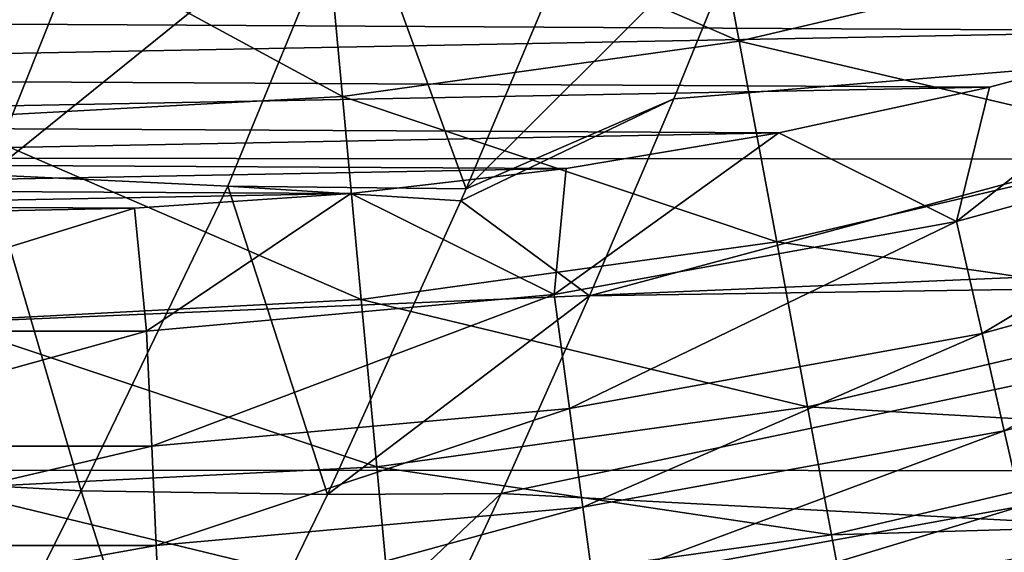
# Model space of a CAD drawing. Header units: metres. Extents: x -24 to 127, y -24 to 24.
# Tile 33 of 151: x 0.32 to 4.37, y -19.64 to -17.44. Entities that reach past the tile are written whole.
import ezdxf

# ---------------------------------------------------------------- set-up
doc = ezdxf.new("R2010")
doc.units = ezdxf.units.M
doc.layers.add('solid_12_381_051_XXX', color=7, linetype='CONTINUOUS')

msp = doc.modelspace()

# ---------------------------------------------------------------- linework, layer by layer
at = {"layer": 'solid_12_381_051_XXX'}
for points in [[(3.337138, -16.960299, 145.557495), (6.837457, -17.457323, 145.53891), (7.222483, -16.387327, 145.621979)], [(-17.344299, -16.587511, -4), (17.319567, -16.613495, -4), (-15.865276, -18.006409, -4)], [(3.097364, -16.569515, 125.583504), (1.555317, -16.78462, 125.583504), (3.277502, -17.533194, 124.063568)], [(3.097364, -16.569515, 125.583504), (3.277502, -17.533194, 124.063568), (4.88127, -17.155993, 124.063568)], [(-15.865276, -18.006409, -4), (17.319567, -16.613495, -4), (15.844873, -18.024464, -4)], [(0.690994, -16.825163, 145.538483), (-0.313626, -16.744905, 145.527618), (-0.797655, -17.998245, 145.440979)], [(1.555317, -16.78462, 125.583504), (0, -16.867653, 125.567833), (1.645772, -17.760809, 124.063576)], [(1.555317, -16.78462, 125.583504), (1.645772, -17.760809, 124.063576), (3.277502, -17.533194, 124.063568)], [(0.690994, -16.825163, 145.538483), (-0.797655, -17.998245, 145.440979), (0.190009, -18.082504, 145.449509)], [(1.691282, -16.869448, 145.548782), (0.690994, -16.825163, 145.538483), (0.190009, -18.082504, 145.449509)], [(0, -16.867653, 125.567833), (0, -17.848919, 124.042908), (1.645772, -17.760809, 124.063576)], [(1.691282, -16.869448, 145.548782), (0.190009, -18.082504, 145.449509), (1.174874, -18.129955, 145.457596)], [(1.691282, -16.869448, 145.548782), (1.174874, -18.129955, 145.457596), (2.154907, -18.14032, 145.46524)], [(1.691282, -16.869448, 145.548782), (2.154907, -18.14032, 145.46524), (2.645895, -16.974331, 145.55162)], [(2.154907, -18.14032, 145.46524), (3.008367, -17.769611, 145.497452), (3.337138, -16.960299, 145.557495)], [(2.645895, -16.974331, 145.55162), (2.154907, -18.14032, 145.46524), (3.337138, -16.960299, 145.557495)], [(3.337138, -16.960299, 145.557495), (3.008367, -17.769611, 145.497452), (6.837457, -17.457323, 145.53891)], [(4.88127, -17.155993, 124.063568), (3.277502, -17.533194, 124.063568), (5.110887, -17.963015, 122.461281)], [(-5.362076, -17.431175, 143.050308), (6.016288, -17.216722, 143.050308), (5.167893, -17.489841, 143.050308)], [(-5.362076, -17.431175, 143.050308), (5.167893, -17.489841, 143.050308), (-4.500987, -17.673326, 143.050308)], [(2.662135, -18.580793, 145.434219), (6.425849, -18.524508, 145.450439), (6.837457, -17.457323, 145.53891)], [(3.008367, -17.769611, 145.497452), (2.662135, -18.580793, 145.434219), (6.837457, -17.457323, 145.53891)], [(-4.500987, -17.673326, 143.050308), (5.167893, -17.489841, 143.050308), (4.307401, -17.721634, 143.050308)], [(4.171006, -18.274374, 142.985138), (4.307401, -17.721634, 143.050308), (5.167893, -17.489841, 143.050308)], [(5.792317, -17.82692, 142.985138), (4.171006, -18.274374, 142.985138), (5.167893, -17.489841, 143.050308)], [(3.277502, -17.533194, 124.063568), (1.645772, -17.760809, 124.063576), (3.431677, -18.357958, 122.461281)], [(3.277502, -17.533194, 124.063568), (3.431677, -18.357958, 122.461281), (5.110887, -17.963015, 122.461281)], [(-4.500987, -17.673326, 143.050308), (4.307401, -17.721634, 143.050308), (-3.633823, -17.872231, 143.050308)], [(-3.633823, -17.872231, 143.050308), (4.307401, -17.721634, 143.050308), (3.440695, -17.910414, 143.050308)], [(4.171006, -18.274374, 142.985138), (3.440695, -17.910414, 143.050308), (4.307401, -17.721634, 143.050308)], [(1.645772, -17.760809, 124.063576), (0, -17.848919, 124.042908), (1.723189, -18.596281, 122.461281)], [(1.645772, -17.760809, 124.063576), (1.723189, -18.596281, 122.461281), (3.431677, -18.357958, 122.461281)], [(2.133237, -18.189911, 145.461441), (2.662135, -18.580793, 145.434219), (3.008367, -17.769611, 145.497452)], [(2.154907, -18.14032, 145.46524), (2.133237, -18.189911, 145.461441), (3.008367, -17.769611, 145.497452)], [(0, -17.848919, 124.042908), (0, -18.686651, 122.438347), (1.723189, -18.596281, 122.461281)], [(4.276445, -18.736328, 142.793625), (4.171006, -18.274374, 142.985138), (5.792317, -17.82692, 142.985138)], [(5.938741, -18.277563, 142.793625), (4.276445, -18.736328, 142.793625), (5.792317, -17.82692, 142.985138)], [(-3.633823, -17.872231, 143.050308), (3.440695, -17.910414, 143.050308), (-2.758543, -18.027838, 143.050308)], [(-2.758543, -18.027838, 143.050308), (3.440695, -17.910414, 143.050308), (2.56571, -18.056215, 143.050308)], [(2.516113, -18.574692, 142.985138), (2.56571, -18.056215, 143.050308), (3.440695, -17.910414, 143.050308)], [(4.171006, -18.274374, 142.985138), (2.516113, -18.574692, 142.985138), (3.440695, -17.910414, 143.050308)], [(5.110887, -17.963015, 122.461281), (3.431677, -18.357958, 122.461281), (5.299946, -18.62751, 120.789749)], [(-15.865276, -18.006409, -4), (15.844873, -18.024464, -4), (-14.275176, -19.292933, -4)], [(-14.275176, -19.292933, -4), (15.844873, -18.024464, -4), (14.26134, -19.303198, -4)], [(-2.758543, -18.027838, 143.050308), (2.56571, -18.056215, 143.050308), (-1.873063, -18.140917, 143.050308)], [(-1.873063, -18.140917, 143.050308), (2.56571, -18.056215, 143.050308), (1.68052, -18.159777, 143.050308)], [(2.516113, -18.574692, 142.985138), (1.68052, -18.159777, 143.050308), (2.56571, -18.056215, 143.050308)], [(0.190009, -18.082504, 145.449509), (-0.443775, -19.327538, 145.353165), (0.572455, -19.383423, 145.359299)], [(1.174874, -18.129955, 145.457596), (0.190009, -18.082504, 145.449509), (0.572455, -19.383423, 145.359299)], [(1.174874, -18.129955, 145.457596), (0.572455, -19.383423, 145.359299), (1.585372, -19.397917, 145.365067)], [(1.174874, -18.129955, 145.457596), (1.585372, -19.397917, 145.365067), (2.133237, -18.189911, 145.461441)], [(1.174874, -18.129955, 145.457596), (2.133237, -18.189911, 145.461441), (2.154907, -18.14032, 145.46524)], [(-1.873063, -18.140917, 143.050308), (1.68052, -18.159777, 143.050308), (-0.983536, -18.211008, 143.050308)], [(-0.983536, -18.211008, 143.050308), (1.68052, -18.159777, 143.050308), (0.791214, -18.220467, 143.050308)], [(0.840961, -18.725458, 142.985138), (0.791214, -18.220467, 143.050308), (1.68052, -18.159777, 143.050308)], [(2.516113, -18.574692, 142.985138), (0.840961, -18.725458, 142.985138), (1.68052, -18.159777, 143.050308)], [(-0.983536, -18.211008, 143.050308), (0.791214, -18.220467, 143.050308), (-0.096117, -18.237654, 143.050308)], [(2.133237, -18.189911, 145.461441), (1.585372, -19.397917, 145.365067), (2.662135, -18.580793, 145.434219)], [(-0.840961, -18.725458, 142.985138), (-0.096117, -18.237654, 143.050308), (0.791214, -18.220467, 143.050308)], [(0.840961, -18.725458, 142.985138), (-0.840961, -18.725458, 142.985138), (0.791214, -18.220467, 143.050308)], [(2.579717, -19.044239, 142.793625), (2.516113, -18.574692, 142.985138), (4.171006, -18.274374, 142.985138)], [(4.276445, -18.736328, 142.793625), (2.579717, -19.044239, 142.793625), (4.171006, -18.274374, 142.985138)], [(4.36764, -19.135881, 142.488266), (4.276445, -18.736328, 142.793625), (5.938741, -18.277563, 142.793625)], [(6.065384, -18.667334, 142.488266), (4.36764, -19.135881, 142.488266), (5.938741, -18.277563, 142.793625)], [(3.431677, -18.357958, 122.461281), (1.723189, -18.596281, 122.461281), (3.558618, -19.037064, 120.789749)], [(3.431677, -18.357958, 122.461281), (3.558618, -19.037064, 120.789749), (5.299946, -18.62751, 120.789749)], [(2.298209, -19.393814, 145.367752), (5.98766, -19.588881, 145.356583), (6.425849, -18.524508, 145.450439)], [(2.662135, -18.580793, 145.434219), (2.298209, -19.393814, 145.367752), (6.425849, -18.524508, 145.450439)], [(0.86222, -19.198816, 142.793625), (0.840961, -18.725458, 142.985138), (2.516113, -18.574692, 142.985138)], [(2.579717, -19.044239, 142.793625), (0.86222, -19.198816, 142.793625), (2.516113, -18.574692, 142.985138)], [(1.585372, -19.397917, 145.365067), (2.298209, -19.393814, 145.367752), (2.662135, -18.580793, 145.434219)], [(1.723189, -18.596281, 122.461281), (0, -18.686651, 122.438347), (1.786929, -19.284201, 120.789749)], [(1.723189, -18.596281, 122.461281), (1.786929, -19.284201, 120.789749), (3.558618, -19.037064, 120.789749)], [(5.299946, -18.62751, 120.789749), (3.558618, -19.037064, 120.789749), (5.446907, -19.144043, 119.06263)], [(0, -18.686651, 122.438347), (-0.000005, -19.373688, 120.770699), (1.786929, -19.284201, 120.789749)], [(4.438637, -19.446939, 142.08902), (4.36764, -19.135881, 142.488266), (6.065384, -18.667334, 142.488266)], [(-0.86222, -19.198816, 142.793625), (-0.840961, -18.725458, 142.985138), (0.840961, -18.725458, 142.985138)], [(0.86222, -19.198816, 142.793625), (-0.86222, -19.198816, 142.793625), (0.840961, -18.725458, 142.985138)], [(2.63473, -19.450357, 142.488266), (2.579717, -19.044239, 142.793625), (4.276445, -18.736328, 142.793625)], [(4.36764, -19.135881, 142.488266), (2.63473, -19.450357, 142.488266), (4.276445, -18.736328, 142.793625)], [(0.880607, -19.608231, 142.488266), (0.86222, -19.198816, 142.793625), (2.579717, -19.044239, 142.793625)], [(2.63473, -19.450357, 142.488266), (0.880607, -19.608231, 142.488266), (2.579717, -19.044239, 142.793625)], [(3.558618, -19.037064, 120.789749), (1.786929, -19.284201, 120.789749), (3.657293, -19.564953, 119.06263)], [(3.558618, -19.037064, 120.789749), (3.657293, -19.564953, 119.06263), (5.446907, -19.144043, 119.06263)], [(2.677558, -19.766527, 142.08902), (2.63473, -19.450357, 142.488266), (4.36764, -19.135881, 142.488266)], [(4.438637, -19.446939, 142.08902), (2.677558, -19.766527, 142.08902), (4.36764, -19.135881, 142.488266)], [(5.446907, -19.144043, 119.06263), (3.657293, -19.564953, 119.06263), (5.550634, -19.508371, 117.29406)], [(-0.880607, -19.608231, 142.488266), (-0.86222, -19.198816, 142.793625), (0.86222, -19.198816, 142.793625)], [(0.880607, -19.608231, 142.488266), (-0.880607, -19.608231, 142.488266), (0.86222, -19.198816, 142.793625)], [(-14.275176, -19.292933, -4), (14.26134, -19.303198, -4), (-12.579165, -20.438396, -4)], [(-12.579165, -20.438396, -4), (14.26134, -19.303198, -4), (12.574455, -20.44149, -4)], [(1.786929, -19.284201, 120.789749), (-0.000005, -19.373688, 120.770699), (1.836476, -19.818943, 119.06263)], [(1.786929, -19.284201, 120.789749), (1.836476, -19.818943, 119.06263), (3.657293, -19.564953, 119.06263)], [(0.572455, -19.383423, 145.359299), (-0.443775, -19.327538, 145.353165), (-0.050293, -20.631783, 145.254395)], [(0.572455, -19.383423, 145.359299), (-0.050293, -20.631783, 145.254395), (0.976588, -20.650053, 145.25798)], [(-0.000005, -19.373688, 120.770699), (-0.00001, -19.903847, 119.062637), (1.836476, -19.818943, 119.06263)], [(0.572455, -19.383423, 145.359299), (0.976588, -20.650053, 145.25798), (1.585372, -19.397917, 145.365067)], [(0.976588, -20.650053, 145.25798), (1.916357, -20.208647, 145.298004), (2.298209, -19.393814, 145.367752)], [(1.585372, -19.397917, 145.365067), (0.976588, -20.650053, 145.25798), (2.298209, -19.393814, 145.367752)], [(2.298209, -19.393814, 145.367752), (1.916357, -20.208647, 145.298004), (5.98766, -19.588881, 145.356583)], [(0.894921, -19.926968, 142.08902), (0.880607, -19.608231, 142.488266), (2.63473, -19.450357, 142.488266)], [(2.677558, -19.766527, 142.08902), (0.894921, -19.926968, 142.08902), (2.63473, -19.450357, 142.488266)], [(2.705405, -19.972105, 141.621948), (2.677558, -19.766527, 142.08902), (4.438637, -19.446939, 142.08902)], [(4.4848, -19.649193, 141.621948), (2.705405, -19.972105, 141.621948), (4.438637, -19.446939, 142.08902)], [(3.657293, -19.564953, 119.06263), (3.726962, -19.937298, 117.29406), (5.550634, -19.508371, 117.29406)], [(5.606357, -19.717772, 115.500305), (5.550634, -19.508371, 117.29406), (3.726962, -19.937298, 117.29406)], [(3.657293, -19.564953, 119.06263), (1.836476, -19.818943, 119.06263), (3.726962, -19.937298, 117.29406)], [(1.916357, -20.208647, 145.298004), (5.522888, -20.650442, 145.257324), (5.98766, -19.588881, 145.356583)], [(-0.894921, -19.926968, 142.08902), (-0.880607, -19.608231, 142.488266), (0.880607, -19.608231, 142.488266)], [(0.894921, -19.926968, 142.08902), (-0.894921, -19.926968, 142.08902), (0.880607, -19.608231, 142.488266)]]:
    msp.add_3dface(points, dxfattribs=at)

doc.saveas('drawing.dxf')
